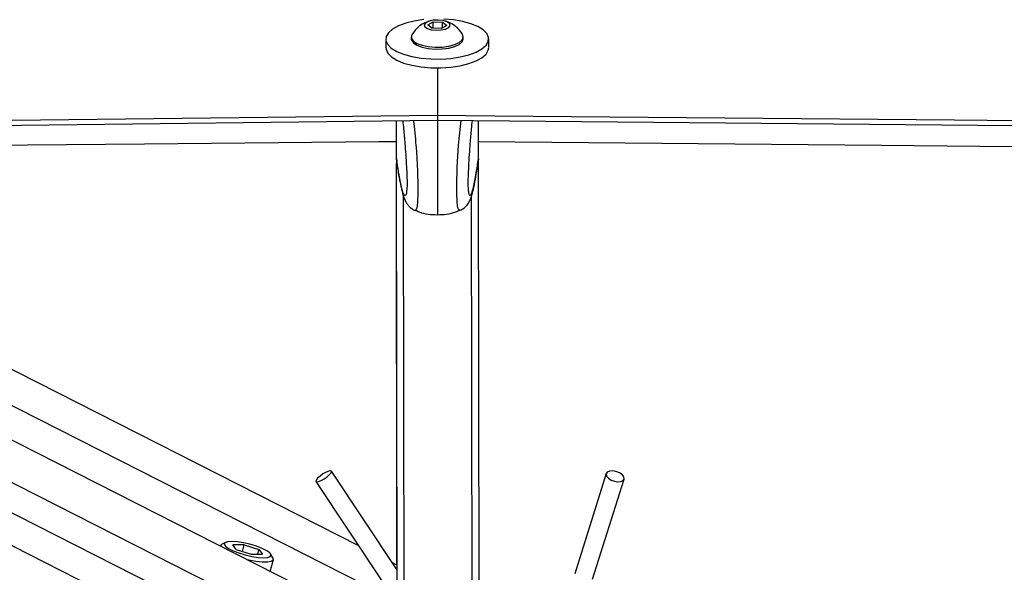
# Model space of a CAD drawing. Header units: millimetres. Extents: x 10 to 13239, y 20 to 10604.
# Tile 135 of 139: x 11713 to 11893, y 3022 to 3123. Entities that reach past the tile are written whole.
import ezdxf

# ---------------------------------------------------------------- set-up
doc = ezdxf.new("R2010")
doc.units = ezdxf.units.MM

msp = doc.modelspace()

# ---------------------------------------------------------------- linework, layer by layer
at = {"color": 7, "linetype": 'Continuous', "lineweight": 25}
for p, q in [((11787.69, 3122.2), (11788.67, 3122.76)), ((11788.43, 3121.59), (11787.69, 3122.2)), ((11788.67, 3122.76), (11790.4, 3122.7)), ((11788.68, 3121.58), (11788.67, 3122.76)), ((11791.14, 3122.09), (11790.16, 3121.53)), ((11790.4, 3122.7), (11791.14, 3122.09)), ((11790.4, 3121.67), (11790.4, 3122.7)), ((11790.16, 3121.53), (11788.43, 3121.59)), ((11780.02, 3119.6), (11780.02, 3118.06)), ((11784.67, 3119.96), (11784.67, 3119.61)), ((11794.17, 3119.62), (11794.17, 3119.97)), ((11798.82, 3118.09), (11798.82, 3119.63)), ((11789.43, 3114.39), (11789.44, 3105.68)), ((11781.95, 3097.5), (11781.94, 3104.67)), ((11781.95, 3097.5), (11781.94, 3104.67)), ((11781.95, 3098.49), (11781.94, 3104.67)), ((11781.95, 3097.5), (11781.94, 3104.67)), ((11781.95, 3097.71), (11781.94, 3104.67)), ((11781.95, 3098.32), (11781.94, 3104.67)), ((11789.44, 3105.68), (11789.44, 3104.76)), ((11789.44, 3105.68), (11789.44, 3105.68)), ((11789.44, 3104.76), (11789.44, 3104.76)), ((11796.95, 3097.73), (11796.94, 3104.69)), ((11773.45, 3014.87), (11600.81, 3102.52)), ((11775.05, 3026.96), (11625.63, 3102.82)), ((11781.95, 3097.7), (11781.95, 3098.32)), ((11781.95, 3097.71), (11781.95, 3097.7)), ((11781.95, 3097.7), (11782.03, 3097.3)), ((11782.05, 3023.4), (11781.95, 3096.86)), ((11782.13, 2964.3), (11781.95, 3096.86)), ((11781.95, 3094.72), (11781.95, 3096.86)), ((11796.95, 3097.72), (11796.87, 3097.3)), ((11796.95, 3097.73), (11796.95, 3097.72)), ((11797.15, 2947.61), (11796.95, 3097.2)), ((11781.95, 3094.66), (11781.95, 3094.72)), ((11781.95, 3093.93), (11781.95, 3094.72)), ((11781.95, 3093.93), (11781.95, 3094.55)), ((11781.95, 3093.93), (11781.95, 3093.93)), ((11782.05, 3022.58), (11770.05, 3040.58)), ((11820.33, 3040.15), (11814.57, 3021.84)), ((11767.22, 3038.69), (11779.43, 3020.38)), ((11817.81, 3020.82), (11823.57, 3039.12)), ((11749.75, 3026.91), (11749.75, 3026.91)), ((11750.67, 3027.55), (11749.97, 3027.16)), ((11754.09, 3027.1), (11752.01, 3027.1)), ((11752.66, 3026.25), (11752.01, 3027.1)), ((11753.78, 3025.89), (11754.09, 3027.1)), ((11754.09, 3027.1), (11756.81, 3026.25)), ((11752.66, 3026.25), (11755.39, 3025.39)), ((11755.39, 3025.39), (11757.47, 3025.39)), ((11756.6, 3025.39), (11756.81, 3026.25)), ((11756.81, 3026.25), (11757.47, 3025.39)), ((11759.37, 3024.77), (11758.94, 3025.45)), ((11758.89, 3022.27), (11759.44, 3024.45)), ((11782.05, 3023.4), (11781.22, 3023.82))]:
    msp.add_line(p, q, dxfattribs=at)
at = {"color": 8, "linetype": 'Continuous', "lineweight": 25}
for p, q in [((11781.95, 3097.5), (11781.94, 3104.67)), ((11781.95, 3097.5), (11781.94, 3104.67)), ((11781.95, 3097.5), (11781.94, 3104.67)), ((11575.26, 3102.22), (11765.01, 3005.88)), ((11585.93, 3102.35), (11766.25, 3010.79)), ((11613.01, 3102.67), (11781.62, 3017.06)), ((11563.72, 3102.08), (11760.78, 3002.03)), ((11782.05, 3023.4), (11781.95, 3096.86)), ((11782.15, 2947.59), (11781.95, 3096.86)), ((11781.95, 3094.72), (11781.95, 3096.86)), ((11781.95, 3094.55), (11781.95, 3094.72)), ((11781.95, 3094.56), (11781.95, 3094.55)), ((11783.44, 2945.2), (11783.24, 3090.87)), ((11795.87, 2945.21), (11795.67, 3090.89))]:
    msp.add_line(p, q, dxfattribs=at)
at = {"color": 7, "linetype": 'Continuous', "lineweight": 25, "flags": 128}
for points in [[(11786.93, 3123.15), (11785.21, 3122.89), (11783.65, 3122.51), (11782.31, 3122.01), (11781.25, 3121.42), (11780.5, 3120.76), (11780.09, 3120.06), (11780.04, 3119.34), (11780.35, 3118.63)], [(11780.35, 3118.63), (11781.01, 3117.96), (11782, 3117.35), (11783.27, 3116.83), (11784.77, 3116.42), (11786.45, 3116.12), (11788.25, 3115.97), (11790.09, 3115.95), (11791.91, 3116.07), (11793.63, 3116.33), (11795.19, 3116.72), (11796.52, 3117.22), (11797.59, 3117.81), (11798.34, 3118.46), (11798.75, 3119.17), (11798.79, 3119.89), (11798.48, 3120.6), (11797.82, 3121.27), (11796.84, 3121.88), (11795.57, 3122.4), (11794.07, 3122.81), (11792.39, 3123.1), (11790.59, 3123.26)], [(11789.22, 3121.22), (11790.14, 3121.26), (11790.95, 3121.44), (11791.53, 3121.72), (11791.78, 3122.07), (11791.68, 3122.43), (11791.23, 3122.75), (11790.5, 3122.97), (11789.61, 3123.07), (11788.69, 3123.03), (11787.88, 3122.85), (11787.3, 3122.57), (11787.05, 3122.22), (11787.16, 3121.86), (11787.61, 3121.54), (11788.33, 3121.32), (11789.22, 3121.22)], [(11784.78, 3120.35), (11784.72, 3120.23), (11784.71, 3119.73), (11785.04, 3119.24), (11785.7, 3118.81), (11786.63, 3118.46), (11787.77, 3118.22), (11789.03, 3118.11)], [(11789.03, 3118.11), (11790.33, 3118.14), (11791.55, 3118.31), (11792.62, 3118.59), (11793.45, 3118.98), (11793.98, 3119.45), (11794.17, 3119.95), (11794.06, 3120.37)], [(11784.67, 3119.61), (11784.71, 3119.38), (11785.04, 3118.89), (11785.7, 3118.46), (11786.63, 3118.11), (11787.77, 3117.87), (11789.03, 3117.76)], [(11789.03, 3117.76), (11790.33, 3117.79), (11791.55, 3117.96), (11792.62, 3118.24), (11793.45, 3118.63), (11793.98, 3119.1), (11794.17, 3119.6), (11794.17, 3119.62)], [(11780.02, 3117.99), (11780.05, 3117.73), (11780.36, 3117.02)], [(11780.36, 3117.02), (11781.02, 3116.35), (11782, 3115.74), (11783.27, 3115.22), (11784.77, 3114.8), (11786.45, 3114.51), (11788.25, 3114.36), (11790.09, 3114.34), (11791.91, 3114.46), (11793.63, 3114.72), (11795.19, 3115.11), (11796.53, 3115.61), (11797.59, 3116.19), (11798.34, 3116.85), (11798.75, 3117.56), (11798.82, 3118.02)], [(10993.86, 3095.35), (11077.91, 3096.34), (11119.93, 3096.84), (11161.95, 3097.33), (11203.98, 3097.83), (11246, 3098.33), (11288.02, 3098.82), (11330.05, 3099.32), (11372.07, 3099.81), (11414.09, 3100.31), (11456.12, 3100.81), (11498.14, 3101.31), (11540.16, 3101.8), (11582.19, 3102.3), (11624.21, 3102.8), (11666.23, 3103.3), (11708.26, 3103.8), (11789.44, 3104.76)], [(11039.31, 3096.81), (11123.36, 3097.8), (11165.38, 3098.29), (11207.4, 3098.79), (11249.43, 3099.28), (11291.45, 3099.78), (11333.47, 3100.28), (11375.5, 3100.77), (11417.52, 3101.27), (11459.54, 3101.77), (11501.57, 3102.27), (11543.59, 3102.76), (11585.61, 3103.26), (11627.64, 3103.76), (11669.66, 3104.26), (11711.68, 3104.76), (11789.44, 3105.68)], [(11789.44, 3105.68), (11799.95, 3105.58), (11841.97, 3105.2), (11884, 3104.81), (11926.02, 3104.42), (12010.07, 3103.65), (12052.09, 3103.26), (12094.12, 3102.88), (12136.14, 3102.49), (12178.16, 3102.11), (12220.19, 3101.72), (12262.21, 3101.34), (12304.24, 3100.96), (12346.26, 3100.57), (12388.29, 3100.19), (12430.31, 3099.81), (12472.33, 3099.42), (12514.36, 3099.04), (12556.38, 3098.66)], [(11789.44, 3104.76), (12019.82, 3102.64), (12082.48, 3102.07), (12113.81, 3101.78), (12176.47, 3101.21), (12207.8, 3100.92), (12270.46, 3100.35), (12301.79, 3100.06), (12364.45, 3099.49), (12395.79, 3099.2), (12427.12, 3098.92), (12474.11, 3098.49), (12521.11, 3098.06)], [(11781.94, 3100.81), (11778.71, 3100.78), (11735.88, 3100.41), (11693.05, 3100.04), (11650.22, 3099.66), (11632.15, 3099.51)], [(12091.39, 3098.1), (12080.74, 3098.2), (12038.72, 3098.58), (11996.69, 3098.97), (11954.67, 3099.36), (11912.65, 3099.74), (11870.62, 3100.13), (11796.94, 3100.81)], [(11767.71, 3038.68), (11768.2, 3038.88), (11768.76, 3039.2), (11769.3, 3039.58), (11769.73, 3039.97), (11770.01, 3040.31), (11770.07, 3040.54), (11769.91, 3040.64), (11769.57, 3040.59), (11769.08, 3040.39), (11768.52, 3040.07), (11767.98, 3039.69), (11767.54, 3039.3), (11767.27, 3038.96), (11767.21, 3038.73), (11767.36, 3038.63), (11767.71, 3038.68)], [(11823.01, 3038.68), (11823.41, 3038.88), (11823.59, 3039.2), (11823.52, 3039.58), (11823.21, 3039.97), (11822.71, 3040.31), (11822.09, 3040.54), (11821.45, 3040.64), (11820.89, 3040.59), (11820.49, 3040.39), (11820.31, 3040.07), (11820.39, 3039.69), (11820.7, 3039.3), (11821.2, 3038.96), (11821.81, 3038.73), (11822.45, 3038.63), (11823.01, 3038.68)], [(11749.97, 3027.16), (11749.92, 3027.12), (11749.75, 3026.91)], [(11751.81, 3027.73), (11751.05, 3027.67), (11750.59, 3027.5), (11750.47, 3027.22), (11750.69, 3026.86), (11751.24, 3026.46), (11752.08, 3026.03), (11753.13, 3025.63), (11754.31, 3025.27), (11755.52, 3024.99), (11756.67, 3024.82), (11757.67, 3024.76), (11758.43, 3024.82), (11758.88, 3024.99), (11759.01, 3025.27), (11758.79, 3025.63), (11758.24, 3026.03), (11757.4, 3026.46), (11756.35, 3026.86), (11755.17, 3027.22), (11753.96, 3027.5), (11752.81, 3027.67), (11751.81, 3027.73)], [(11754.57, 3024.46), (11754.95, 3024.37), (11756.24, 3024.13), (11757.41, 3024.01), (11758.37, 3024.01), (11759.06, 3024.13), (11759.41, 3024.37), (11759.4, 3024.71), (11759.37, 3024.77)]]:
    msp.add_lwpolyline(points, dxfattribs=at)
at = {"color": 7, "linetype": 'Continuous', "lineweight": 25}
for start, end in [(103.685, 150.9007), (29.2533, 76.469)]:
    msp.add_arc((11789.42, 3117.77), 5.32, start, end, dxfattribs=at)
for points, knots in [([(11783.1, 3104.69), (11783.15, 3104.17), (11783.29, 3102.89), (11783.47, 3100.82), (11783.64, 3098.51), (11783.77, 3096.52), (11783.85, 3094.85), (11783.89, 3093.77), (11783.89, 3093.23), (11783.89, 3092.81), (11783.87, 3092.35), (11783.85, 3092.14), (11783.83, 3092.01)], [0, 0, 0, 0, 0.154003, 0.384965, 0.541546, 0.701036, 0.805673, 0.854598, 0.887296, 0.901023, 0.94213, 1, 1, 1, 1]), ([(11795.78, 3104.7), (11795.73, 3104.19), (11795.6, 3102.91), (11795.42, 3100.84), (11795.25, 3098.52), (11795.13, 3096.54), (11795.05, 3094.86), (11795.02, 3093.79), (11795.02, 3093.25), (11795.02, 3092.83), (11795.04, 3092.35), (11795.07, 3092.13), (11795.08, 3091.99)], [0, 0, 0, 0, 0.153245, 0.383069, 0.538878, 0.697582, 0.801704, 0.850388, 0.882925, 0.896585, 0.937488, 1, 1, 1, 1]), ([(11781.98, 3097.29), (11782.02, 3097), (11782.17, 3095.94), (11782.44, 3094.33), (11782.8, 3092.5), (11783.11, 3091.23), (11783.42, 3090.32), (11783.72, 3089.72), (11784.08, 3089.19), (11784.57, 3088.72), (11785.01, 3088.38), (11785.32, 3088.29), (11785.35, 3088.29)], [0, 0, 0, 0, 0.076138, 0.282038, 0.479856, 0.690284, 0.799244, 0.879982, 0.923299, 0.95935, 0.995745, 1, 1, 1, 1]), ([(11793.57, 3088.31), (11793.71, 3088.36), (11794.08, 3088.51), (11794.52, 3088.87), (11794.9, 3089.28), (11795.15, 3089.65), (11795.4, 3090.11), (11795.62, 3090.69), (11795.9, 3091.6), (11796.21, 3092.96), (11796.55, 3094.88), (11796.79, 3096.37), (11796.91, 3097.23), (11796.92, 3097.29)], [0, 0, 0, 0, 0.019315, 0.051834, 0.085038, 0.121931, 0.168504, 0.251939, 0.365673, 0.564999, 0.774024, 0.983197, 1, 1, 1, 1]), ([(11785.33, 3088.29), (11785.34, 3088.29), (11785.34, 3088.28), (11785.35, 3088.29), (11785.35, 3088.3)], [0, 0, 0, 0, 0.265855, 1, 1, 1, 1]), ([(11785.37, 3088.37), (11785.62, 3088.24), (11786.86, 3087.57), (11788.31, 3087.52), (11789.46, 3087.48)], [0, 0, 0, 0, 0.19667, 1, 1, 1, 1]), ([(11789.46, 3087.48), (11790.62, 3087.52), (11792.06, 3087.58), (11793.3, 3088.25), (11793.55, 3088.38)], [0, 0, 0, 0, 0.8033306, 1, 1, 1, 1]), ([(11793.59, 3088.3), (11793.59, 3088.3), (11793.58, 3088.29), (11793.57, 3088.3), (11793.57, 3088.31)], [0, 0, 0, 0, 0.276224, 1, 1, 1, 1])]:
    msp.add_open_spline(points, degree=3, knots=knots, dxfattribs=at)
at = {"color": 8, "linetype": 'Continuous', "lineweight": 25}
for points, knots in [([(11785.35, 3088.3), (11785.46, 3088.31), (11785.63, 3088.32), (11785.8, 3089.07), (11785.88, 3089.97), (11785.91, 3091.1), (11785.91, 3092.17), (11785.91, 3093.45), (11785.86, 3095.42), (11785.76, 3097.73), (11785.58, 3100.18), (11785.35, 3102.59), (11785.18, 3103.98), (11785.1, 3104.71)], [0, 0, 0, 0, 0.174783, 0.253875, 0.349568, 0.405466, 0.429764, 0.487782, 0.549104, 0.643458, 0.758358, 0.873708, 1, 1, 1, 1]), ([(11789.44, 3104.76), (11789.44, 3103.95), (11789.44, 3102.49), (11789.45, 3099.98), (11789.45, 3097.65), (11789.45, 3095.29), (11789.45, 3093.21), (11789.46, 3091.44), (11789.46, 3089.93), (11789.46, 3088.82), (11789.46, 3088.09), (11789.46, 3087.65), (11789.46, 3087.46), (11789.46, 3087.5), (11789.46, 3087.51)], [0, 0, 0, 0, 0.1287924, 0.2328249, 0.338908, 0.4174395, 0.4966707, 0.5556506, 0.614552, 0.7016185, 0.7780349, 0.8562972, 0.9612636, 1, 1, 1, 1]), ([(11793.57, 3088.31), (11793.46, 3088.32), (11793.3, 3088.33), (11793.12, 3089.08), (11793.04, 3089.98), (11793.01, 3091.11), (11793, 3092.18), (11793, 3093.46), (11793.04, 3095.42), (11793.14, 3097.74), (11793.31, 3100.19), (11793.53, 3102.61), (11793.7, 3104), (11793.78, 3104.72)], [0, 0, 0, 0, 0.175111, 0.254171, 0.349826, 0.405702, 0.42999, 0.487985, 0.549282, 0.643598, 0.758453, 0.873757, 1, 1, 1, 1]), ([(11783.83, 3092.01), (11783.82, 3091.89), (11783.79, 3091.5), (11783.67, 3091.07), (11783.48, 3090.87), (11783.2, 3091.36), (11782.82, 3092.63), (11782.39, 3094.77), (11782.08, 3096.82), (11781.95, 3097.71)], [0, 0, 0, 0, 0.023245, 0.076959, 0.214044, 0.346617, 0.533837, 0.797861, 1, 1, 1, 1]), ([(11795.08, 3091.99), (11795.09, 3091.89), (11795.12, 3091.51), (11795.24, 3091.09), (11795.43, 3090.89), (11795.72, 3091.37), (11796.09, 3092.64), (11796.51, 3094.79), (11796.82, 3096.84), (11796.95, 3097.73)], [0, 0, 0, 0, 0.020664, 0.07452, 0.211967, 0.34489, 0.532605, 0.797327, 1, 1, 1, 1])]:
    msp.add_open_spline(points, degree=3, knots=knots, dxfattribs=at)

doc.saveas('drawing.dxf')
